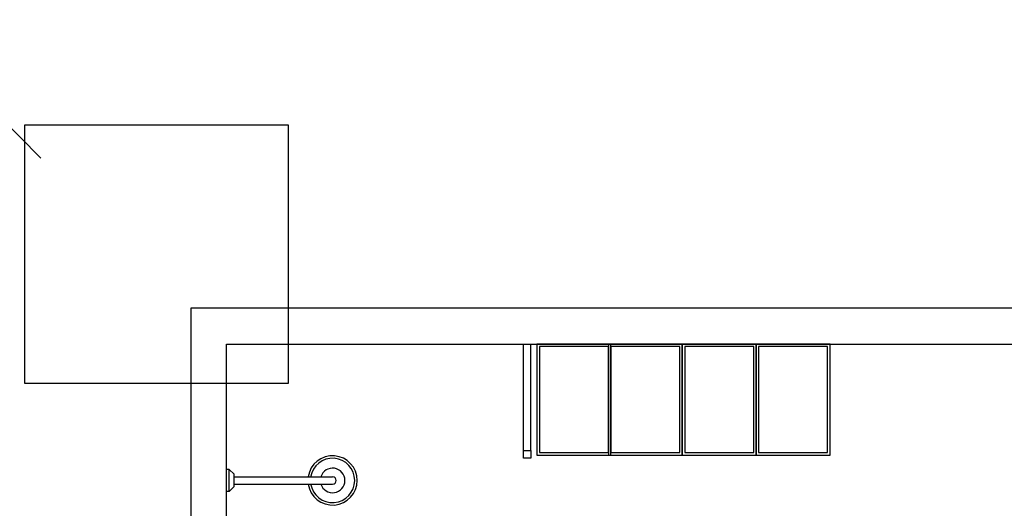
# Model space of a CAD drawing. Extents: x 40.7 to 137.4, y -250.8 to -221.5.
# Tile 126 of 256: x 56.1 to 60.1, y -230.2 to -228.3. Entities that reach past the tile are written whole.
import ezdxf

# ---------------------------------------------------------------- set-up
doc = ezdxf.new("R2010")
doc.units = 0
doc.header["$MEASUREMENT"] = 0
doc.layers.get('Defpoints').update_dxf_attribs({"linetype": 'CONTINUOUS'})
doc.layers.add('paredes1', color=8, linetype='CONTINUOUS')

# ---------------------------------------------------------------- blocks, each defined once
blk = doc.blocks.new('A$C56BB576E')
at = {"layer": 'paredes1', "linetype": 'Continuous'}
for p, q in [((0.0528, 0.5163), (0.0528, 0.5263)), ((0.1428, 0.5163), (0.1428, 0.5263)), ((0.0728, 0.4963), (0.0528, 0.5163)), ((0.0528, 0.5163), (0.1428, 0.5163)), ((0.0728, 0.4963), (0.1228, 0.4963)), ((0.0828, 0.4963), (0.0828, 0.0963)), ((0.1128, 0.4963), (0.1128, 0.0963)), ((0.1228, 0.4963), (0.1428, 0.5163))]:
    blk.add_line(p, q, dxfattribs=at)
for radius, start, end in [(0.1, 98.6269, 81.3731), (0.09, 98.6269, 81.3731), (0.05, 107.4576, 72.5424), (0.015, 180, 0)]:
    blk.add_arc((0.0978, 0.0963), radius, start, end, dxfattribs=at)

msp = doc.modelspace()

# ---------------------------------------------------------------- linework, layer by layer
at = {"layer": 'Defpoints'}
msp.add_lwpolyline([(58.1867, -230.0052), (58.2167, -230.0052)], dxfattribs=at)
at = {"layer": 'paredes1'}
for p, q in [((56.2261, -228.8186), (52.3861, -224.9786)), ((61.3588, -229.4273), (56.8354, -229.4273)), ((56.8354, -229.4273), (56.8354, -239.7686)), ((56.981, -229.573), (61.3588, -229.573)), ((56.981, -239.623), (56.981, -229.573)), ((58.1867, -230.0052), (58.1867, -229.573)), ((58.2167, -230.0052), (58.2167, -229.573))]:
    msp.add_line(p, q, dxfattribs=at)
for points in [[(56.161, -228.683), (57.231, -228.683), (57.231, -229.733), (56.161, -229.733)], [(58.2412, -230.023), (58.5412, -230.023), (58.5412, -229.573), (58.2412, -229.573)], [(58.2412, -230.023), (58.5412, -230.023), (58.5412, -229.573), (58.2412, -229.573)], [(58.2512, -230.013), (58.5312, -230.013), (58.5312, -229.583), (58.2512, -229.583)], [(58.2512, -230.013), (58.5312, -230.013), (58.5312, -229.583), (58.2512, -229.583)], [(58.5312, -230.023), (58.8312, -230.023), (58.8312, -229.573), (58.5312, -229.573)], [(58.5312, -230.023), (58.8312, -230.023), (58.8312, -229.573), (58.5312, -229.573)], [(58.5412, -230.013), (58.8212, -230.013), (58.8212, -229.583), (58.5412, -229.583)], [(58.5412, -230.013), (58.8212, -230.013), (58.8212, -229.583), (58.5412, -229.583)], [(58.8312, -230.023), (59.1312, -230.023), (59.1312, -229.573), (58.8312, -229.573)], [(58.8312, -230.023), (59.1312, -230.023), (59.1312, -229.573), (58.8312, -229.573)], [(58.8412, -230.013), (59.1212, -230.013), (59.1212, -229.583), (58.8412, -229.583)], [(58.8412, -230.013), (59.1212, -230.013), (59.1212, -229.583), (58.8412, -229.583)], [(59.1312, -230.023), (59.4312, -230.023), (59.4312, -229.573), (59.1312, -229.573)], [(59.1312, -230.023), (59.4312, -230.023), (59.4312, -229.573), (59.1312, -229.573)], [(59.1412, -230.013), (59.4212, -230.013), (59.4212, -229.583), (59.1412, -229.583)], [(59.1412, -230.013), (59.4212, -230.013), (59.4212, -229.583), (59.1412, -229.583)]]:
    msp.add_lwpolyline(points, close=True, dxfattribs=at)
msp.add_lwpolyline([(58.1867, -230.0352), (58.1867, -230.0052), (58.2167, -230.0052), (58.2167, -230.0352), (58.1867, -230.0352)], dxfattribs=at)

# ---------------------------------------------------------------- block references
at = {"layer": 'paredes1', "rotation": 90}
msp.add_blockref('A$C56BB576E', (57.5074, -230.2239), dxfattribs=at)

doc.saveas('drawing.dxf')
